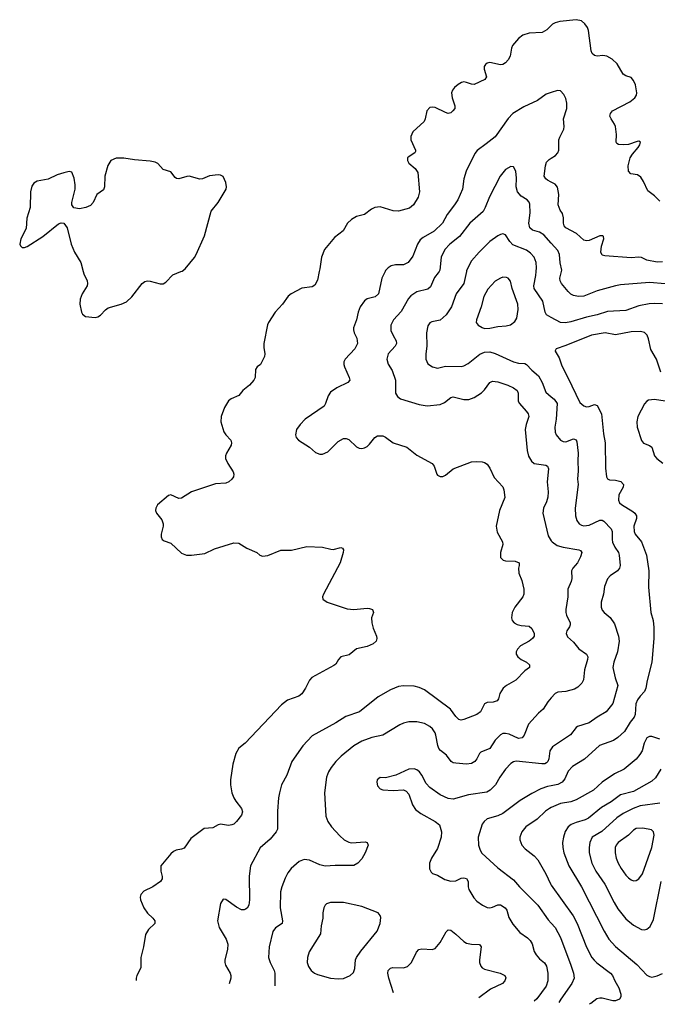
# Model space of a CAD drawing. Header units: inches. Extents: x 501419 to 657765, y 482282 to 547532.
# Tile 58 of 225: x 575932 to 580811, y 484390 to 491929. Entities that reach past the tile are written whole.
import ezdxf

# ---------------------------------------------------------------- set-up
doc = ezdxf.new("R2010")
doc.units = ezdxf.units.IN
doc.header["$MEASUREMENT"] = 0
for name, color, linetype in [('A5478', 7, 'Continuous'), ('A5479', 7, 'Continuous'), ('A5488', 7, 'Continuous'), ('A5489', 7, 'Continuous')]:
    doc.layers.add(name, color=color, linetype=linetype)

msp = doc.modelspace()

# ---------------------------------------------------------------- linework, layer by layer
at = {"layer": 'A5478', "color": 6}
for points, elevation in [([(576417.6, 490000), (576421.9, 489981.9), (576448.6, 489928.6), (576451.8, 489910), (576448.6, 489890), (576411, 489830), (576395.4, 489790), (576392, 489750), (576405.4, 489690), (576413.8, 489673.8), (576436.5, 489656.5), (576510, 489648.6), (576530, 489654), (576550, 489666.5), (576590, 489708.4), (576610, 489723), (576710, 489751.6), (576750.4, 489769.6), (576790, 489806), (576870, 489908.2), (576890, 489923.5), (576910, 489928.4), (576930, 489926.5), (577006, 489906), (577030, 489907.4), (577050, 489919.9), (577104.6, 489975.4), (577164.5, 490000)], 2000), ([(578224.9, 490000), (578210, 489935.1), (578190, 489895.4), (578170, 489882.5), (578090, 489874.2), (578010.1, 489829.9), (577987.3, 489812.7), (577943.2, 489750), (577886.2, 489690), (577835.7, 489610), (577828.6, 489591.4), (577800.1, 489450), (577799.3, 489419.3), (577807.2, 489370), (577804.9, 489350), (577774, 489290), (577750.2, 489269.8), (577735.3, 489250), (577734.2, 489190), (577724.9, 489170), (577690, 489129.8), (577640.2, 489090), (577608.7, 489051.3), (577550, 489026.2), (577530.2, 489009.8), (577500, 488960), (577474.5, 488890), (577471, 488850), (577494, 488774), (577509.1, 488749.1), (577547.3, 488710), (577553.9, 488690), (577550.8, 488670), (577515, 488610), (577508.1, 488590), (577508.1, 488570), (577525, 488530), (577565.8, 488465.8), (577570.2, 488450), (577567.9, 488430), (577555.9, 488410), (577531.6, 488390), (577510, 488379.9), (577430, 488375.1), (577246.3, 488313.7), (577170, 488266), (577150, 488263.4), (577090, 488289.8), (577070, 488286.2), (576986.7, 488213.3), (576972.9, 488190), (576972, 488170), (576979.7, 488150), (577019.2, 488099.2), (577031.1, 488070), (577030.2, 488050), (577015, 487990), (577013.6, 487970), (577021.5, 487950), (577038.3, 487938.3), (577090, 487920.9), (577170, 487843.5), (577207.8, 487827.8), (577248, 487828), (577350, 487842.8), (577423.5, 487876.5), (577570, 487923.7), (577610, 487919.8), (577670, 487881.8), (577747.7, 487850), (577770, 487830.3), (577790, 487822), (577830, 487827.7), (577930, 487866.4), (578012.8, 487867.2), (578130, 487896.5), (578249.7, 487890.3), (578314, 487874), (578330, 487873.6), (578390, 487887.6), (578401.5, 487881.5), (578410.2, 487870), (578407.1, 487850), (578383.2, 487770), (578256.5, 487530), (578248.7, 487510), (578251.8, 487491.8), (578283.8, 487470), (578436.9, 487416.9), (578490, 487412.5), (578590, 487422.3), (578610, 487420.7), (578632.2, 487412.2), (578639.5, 487390), (578624.6, 487350), (578625.7, 487310), (578637, 487270), (578663.1, 487210), (578664.4, 487190), (578659.3, 487170), (578637.3, 487150), (578590.8, 487130), (578510, 487110.9), (578453.4, 487066.6), (578390.1, 487049.9), (578370.7, 487029.3), (578350, 486995.4), (578336.3, 486983.7), (578167.3, 486892.7), (578148.9, 486871.1), (578120.1, 486810), (578090, 486768), (578069.2, 486750), (577982.1, 486717.9), (577936, 486684), (577656.5, 486390), (577609.6, 486350.4), (577585.7, 486310), (577562.4, 486230), (577546.1, 486110), (577545.2, 486070), (577556.6, 486010), (577571, 485970), (577585.4, 485945.4), (577630.4, 485890), (577636.3, 485863.7), (577630, 485838.5), (577590.9, 485789.1), (577570.2, 485770), (577556.4, 485763.6), (577530, 485759.4), (577470, 485769.9), (577450, 485765.4), (577410, 485741), (577344.1, 485735.9), (577241, 485659), (577190, 485586.4), (577170, 485577.8), (577130, 485570.7), (577110, 485560.9), (577090, 485543.1), (577013.5, 485450), (577012.1, 485410), (577023, 485370), (577023.5, 485350), (577010.2, 485330), (576950, 485289.8), (576883.3, 485256.7), (576859.7, 485230), (576855.1, 485210), (576857.6, 485190), (576882.8, 485130), (576910, 485088.4), (576952.2, 485050), (576967.1, 485030), (576967.1, 485010), (576917.2, 484962.8), (576894.7, 484925.3), (576879.7, 484830), (576858.5, 484750), (576859.5, 484670), (576829.5, 484610), (576824.2, 484590), (576824.5, 484573.5)], 2000), ([(578728.5, 490000), (578703, 489950), (578677.9, 489830), (578653.4, 489806.6), (578590, 489790.4), (578570, 489776), (578538.6, 489730), (578521.4, 489690), (578509.1, 489630), (578486.4, 489570), (578485.9, 489554.1), (578491.5, 489530), (578510.9, 489490), (578515.8, 489450), (578496.9, 489410), (578423.5, 489330), (578412.8, 489310), (578411.6, 489290), (578416.8, 489270), (578453.9, 489190), (578458, 489170), (578443.3, 489150), (578360.1, 489110), (578310, 489076.9), (578293.2, 489050), (578273.3, 488990), (578260.8, 488970), (578117.3, 488870), (578077.8, 488830), (578050.1, 488790), (578043.1, 488750), (578048.2, 488730), (578064.7, 488710), (578150, 488656.6), (578195.3, 488615.3), (578230, 488601.5), (578250, 488601.4), (578290, 488621), (578370, 488699.9), (578410, 488721.4), (578430, 488721.3), (578450, 488713.6), (578510, 488658.4), (578530, 488648.1), (578550, 488646.4), (578570, 488650.5), (578590, 488661.2), (578610, 488678.8), (578650, 488730.1), (578670, 488742.6), (578710, 488741.5), (578732.1, 488732.1), (578790, 488690.1), (578895.2, 488655.2), (578970, 488593.9), (579087.3, 488530), (579103.6, 488510), (579124.4, 488450), (579130, 488441.3), (579150, 488430.4), (579170, 488432), (579190, 488441.7), (579248.8, 488491.2), (579390, 488544.3), (579427.3, 488547.3), (579470, 488543.6), (579490, 488538.5), (579510, 488526), (579530, 488494.6), (579563.3, 488423.3), (579630, 488353.4), (579637.8, 488330), (579644.4, 488270), (579602.6, 488170), (579578, 488050), (579586.4, 488006.4), (579627.1, 487930), (579629, 487910), (579611.2, 487850), (579611.8, 487811.8), (579631.8, 487790), (579650, 487785.8), (579723.9, 487783.9), (579753.2, 487770), (579754, 487750), (579748.3, 487728.3), (579751.8, 487691.8), (579775.5, 487635.5), (579789.4, 487570), (579789.7, 487530), (579781.7, 487510), (579721.7, 487430), (579701.5, 487390), (579695.6, 487350), (579699.9, 487330), (579714.5, 487310), (579737.5, 487297.5), (579770, 487289.4), (579830, 487284.8), (579850, 487267.7), (579869.6, 487230), (579868.4, 487210), (579855.5, 487190), (579830, 487170.3), (579765.4, 487134.6), (579742.4, 487110), (579731.4, 487090), (579730.4, 487070), (579743.2, 487050), (579769, 487029), (579809.5, 487010), (579832.1, 486990), (579832.1, 486970), (579797.1, 486942.9), (579729, 486871), (579655.8, 486830), (579632.7, 486810), (579606.8, 486770), (579596.1, 486730), (579585.4, 486714.6), (579555.3, 486704.7), (579510, 486701.1), (579490, 486691.6), (579458.5, 486630), (579430, 486609.3), (579330, 486571.4), (579310, 486566), (579291.9, 486571.9), (579270, 486592.6), (579229.6, 486650), (579030, 486797.3), (578990, 486816.5), (578950, 486825.3), (578870, 486828.2), (578830, 486822.8), (578770, 486798.6), (578675.7, 486744.3), (578531.3, 486628.7), (578426.5, 486593.5), (578350, 486546.1), (578170, 486446.4), (578098.3, 486370), (578015.5, 486250), (577975.3, 486144.7), (577936.5, 486070), (577919.4, 486010), (577912.1, 485970), (577904.7, 485870), (577904.3, 485730), (577895.4, 485710), (577850, 485655.8), (577771, 485589), (577697.9, 485450), (577687.7, 485372.3), (577690.8, 485190), (577684.5, 485150), (577672.5, 485127.5), (577661.2, 485118.8), (577650, 485113.7), (577630, 485114.7), (577590, 485133.1), (577510, 485191.8), (577490, 485194.9), (577470, 485161), (577445.9, 485030), (577458.4, 484978.4), (577512.9, 484890), (577525.4, 484850), (577523.2, 484810), (577500.8, 484730), (577501, 484710), (577506.8, 484690), (577542.9, 484630), (577549.1, 484610), (577548.1, 484590), (577536.1, 484546.1)], 2100), ([(579140.7, 490000), (579135.2, 489990), (579105.1, 489954.9), (579076.7, 489883.3), (579054.7, 489865.3), (578970, 489844.5), (578924.3, 489815.7), (578906.5, 489793.5), (578850, 489695.6), (578792.1, 489630), (578773, 489590), (578773, 489550), (578789, 489510), (578814, 489470), (578815.8, 489450), (578806.3, 489430), (578752.3, 489370), (578741.7, 489330), (578752.1, 489292.1), (578782.9, 489242.9), (578808.6, 489170), (578808.3, 489068.3), (578822.8, 489042.8), (578847, 489027), (578990, 488982.3), (579050, 488972.5), (579150, 488981.6), (579182, 488998), (579230, 489035.7), (579250, 489042.4), (579330, 489019.8), (579370, 489021.1), (579410, 489036), (579466.9, 489073.1), (579490, 489094.9), (579530, 489150.1), (579550, 489161.8), (579590, 489156.1), (579668.1, 489130), (579709.6, 489110), (579737.8, 489090), (579746.5, 489070), (579747, 489010), (579752.9, 488992.9), (579809.8, 488930), (579822.5, 488910), (579827.6, 488890), (579807.4, 488830), (579800, 488790), (579816, 488630), (579826, 488586), (579847.8, 488547.8), (579870, 488531.3), (579957.3, 488517.3), (579971.4, 488510), (579978.4, 488490), (579967.4, 488390), (579974.9, 488314.9), (579972.3, 488272.3), (579962.2, 488237.8), (579939.5, 488190), (579933.9, 488150), (579976.5, 487976.5), (580000, 487938.4)], 2200), ([(579350, 490000), (579329.4, 489910), (579273.1, 489830), (579235.1, 489730), (579196, 489670), (579150.6, 489629.4), (579084.7, 489615.3), (579070, 489607.4), (579054.4, 489585.6), (579043.9, 489530), (579047.7, 489430), (579039.1, 489370), (579038.8, 489330), (579054.2, 489294.2), (579090.4, 489270.4), (579130, 489260.9), (579190, 489277.1), (579310, 489274.7), (579330, 489278.2), (579363.8, 489296.2), (579451.8, 489368.2), (579490, 489382.4), (579530, 489384.6), (579570, 489373.7), (579710.1, 489310), (579750, 489299.7), (579796.2, 489296.2), (579810, 489289), (579850, 489245.7), (579901.2, 489201.2), (579929.3, 489150), (579957.1, 489077.1), (580000, 489041.4)], 2300), ([(580000, 489649.4), (579963, 489670), (579953.7, 489690), (579934, 489774), (579869, 489870), (579865.2, 489890), (579881.1, 489970), (579883.7, 490000)], 2300), ([(580000, 486735.9), (579974.1, 486705.9), (579937.1, 486650), (579901, 486619), (579824.9, 486535.1), (579792.1, 486450), (579776, 486430), (579750, 486425.4), (579678, 486458), (579650, 486464.9), (579630, 486463.1), (579610, 486454), (579570, 486412), (579530.2, 486349.8), (579459.8, 486320.2), (579449.7, 486310.3), (579430.6, 486270), (579414.6, 486250), (579390, 486234.7), (579350, 486229.5), (579270, 486235.4), (579250, 486239.6), (579233.1, 486250), (579196.8, 486296.8), (579152.6, 486332.6), (579138.2, 486350), (579130.6, 486370.6), (579117.1, 486450), (579110, 486470), (579090, 486500.1), (579070, 486518), (579030, 486540.5), (578970, 486553.2), (578910, 486551.9), (578870, 486543), (578841.1, 486530), (578710, 486450.5), (578627.3, 486432.7), (578550, 486404.9), (578490, 486370.2), (578391.7, 486290), (578352.4, 486250), (578316.3, 486203.7), (578295.2, 486170), (578279.7, 486130), (578264.9, 486010), (578273.7, 485830), (578291.1, 485790), (578318.7, 485750), (578380.8, 485680.8), (578414.7, 485650), (578450, 485631.2), (578470, 485625.9), (578574.9, 485634.9), (578591.3, 485630), (578599.4, 485610), (578575.6, 485550), (578550, 485503.9), (578519.8, 485470), (578490, 485454.2), (578347.1, 485452.9), (578270, 485447.5), (578230, 485457.7), (578150, 485493.7), (578110, 485497.9), (578070, 485484), (578010, 485431.4), (577984.3, 485395.7), (577963.9, 485356.1), (577937.4, 485290), (577928.3, 485251.7), (577924.2, 485130), (577942.3, 485030), (577940.5, 485010), (577890, 484974.9), (577870, 484946.9), (577841.6, 484830), (577835.1, 484750), (577848, 484710), (577880.2, 484650), (577885.4, 484630), (577884.8, 484532.7)], 2200), ([(580000, 486345.5), (579989.6, 486330), (579980.9, 486270), (579974.4, 486250), (579962.1, 486237.9), (579950, 486232.2), (579928.4, 486231.6), (579730, 486252.4), (579710, 486247), (579690, 486234.5), (579650.1, 486190), (579606, 486130), (579572.4, 486070), (579533, 486030), (579505.6, 486014.4), (579365.1, 485994.9), (579250, 485961.7), (579210, 485966.1), (579150, 485993.8), (579069.2, 486049.2), (579041.5, 486081.5), (579010, 486145.4), (578991.1, 486171.1), (578970, 486186.2), (578950, 486193.6), (578910, 486191.2), (578810, 486144.5), (578730, 486125.5), (578690, 486126), (578667.3, 486110), (578664.7, 486090), (578670, 486063.8), (578690, 486039.6), (578710, 486031.3), (578790, 486027.4), (578868.7, 486031.3), (578890, 486022.7), (578910, 485998.6), (578938.2, 485918.2), (578961.3, 485881.3), (579000.8, 485850), (579111.6, 485790), (579143.6, 485763.6), (579159.7, 485710), (579157.6, 485670), (579130, 485582.1), (579084.2, 485510), (579069, 485470), (579068.3, 485428.3), (579080.8, 485400.8), (579091.8, 485391.8), (579130, 485379.4), (579185.6, 485345.6), (579230, 485332.2), (579270, 485335.1), (579310, 485355.4), (579330, 485359.4), (579350, 485353.5), (579362.5, 485330), (579363.1, 485290), (579369.9, 485269.9), (579406.1, 485206.1), (579430, 485181.2), (579474.3, 485150), (579510, 485132.3), (579530, 485130.1), (579550, 485134.1), (579590, 485152.9), (579610, 485152.2), (579647.3, 485130), (579659.5, 485110), (579674.4, 485054.4), (579705.1, 485005.1), (579760.3, 484940.3), (579818.2, 484898.2), (579838.2, 484878.2), (579852.5, 484852.5), (579870, 484795.9), (579883.5, 484770), (579910, 484739.4), (579947.1, 484707.1), (579962.8, 484682.8), (579974.3, 484630), (579972.2, 484570), (579960.3, 484530), (579890, 484433.4), (579868.4, 484415.4)], 2300), ([(580000, 486063.3), (579970, 486057.1), (579920.5, 486039.5), (579850, 486003.3), (579762.3, 485950), (579629.1, 485850.9), (579590, 485833.5), (579508.3, 485810), (579485.1, 485790), (579471.4, 485768.6), (579441.5, 485670), (579443, 485610), (579456.3, 485570), (579468.6, 485548.6), (579590, 485435.7), (579710, 485343.8), (579757.5, 485290), (579897.7, 485150), (579976.4, 485036.4), (580000, 485010.9)], 2400), ([(580000, 485896.6), (579985.2, 485890), (579956.5, 485870), (579892.7, 485807.3), (579805.9, 485750), (579774.4, 485710), (579760.1, 485670), (579760.1, 485650), (579774.3, 485610), (579800, 485580), (579867.8, 485527.8), (579897.5, 485497.5), (579956.8, 485390), (579992.8, 485312.8), (580000, 485302.8)], 2500), ([(578792.9, 484479.1), (578756.2, 484590), (578749.7, 484630), (578752.1, 484650), (578770, 484667.1), (578787.7, 484672.3), (578870, 484669), (578900, 484680), (578929.9, 484710), (578969.3, 484790.7), (578987.4, 484810), (579010, 484815.6), (579089.4, 484810.6), (579110, 484818), (579150, 484862.4), (579195.7, 484944.3), (579210, 484959.7), (579230, 484958.2), (579270, 484927.9), (579330, 484870.5), (579350, 484857.7), (579390.3, 484850.3), (579450, 484847.4), (579463.1, 484830), (579450, 484730), (579450.9, 484710), (579461.5, 484681.5), (579470.6, 484670.6), (579490, 484659.2), (579609.4, 484629.4), (579643.8, 484610), (579652.2, 484592.2), (579644.7, 484570), (579625.9, 484550), (579533.7, 484506.3), (579445.5, 484440.4)], 2200)]:
    msp.add_lwpolyline(points, dxfattribs=dict(at, elevation=elevation))
for points, elevation in [([(579630, 489956.7), (579610, 489951), (579570, 489926.2), (579513.7, 489866.3), (579482.8, 489810), (579463.4, 489730), (579427.6, 489630), (579425.7, 489610), (579439.5, 489590), (579470, 489571.5), (579490, 489565.4), (579530, 489567.1), (579590, 489578.7), (579655.1, 489584.9), (579686.8, 489593.2), (579721.1, 489618.9), (579735.6, 489644.4), (579747.5, 489710), (579743.4, 489750), (579700.5, 489870), (579686.7, 489926.7), (579670.2, 489950.2), (579655.8, 489955.8)], 2400), ([(578309.2, 485170.8), (578280.4, 485159.6), (578269.4, 485150), (578259.5, 485130), (578252.2, 485090), (578250.9, 485050), (578237.8, 484990), (578233.4, 484930), (578147, 484793), (578133.8, 484750), (578131.7, 484710), (578141.1, 484681.1), (578162.9, 484650), (578187.4, 484630), (578210, 484618.5), (578310, 484589.8), (578370, 484584.5), (578410, 484588.1), (578461.8, 484610), (578487, 484633), (578496.2, 484663.8), (578502.1, 484730), (578510.3, 484749.7), (578541.9, 484798.1), (578666.6, 484950), (578691.2, 485010), (578694.8, 485054.8), (578691.1, 485071.1), (578674.4, 485090), (578550, 485139.3), (578410, 485169.5)], 2300)]:
    msp.add_lwpolyline(points, close=True, dxfattribs=dict(at, elevation=elevation))
at = {"layer": 'A5479', "color": 6}
for points, elevation in [([(580000, 491884), (579965.9, 491850), (579930, 491830.5), (579830, 491825.8), (579781.8, 491810), (579750, 491785.4), (579703.6, 491730), (579695.3, 491710), (579685.5, 491650), (579670, 491620.9), (579650, 491599), (579630, 491586.8), (579610, 491583.7), (579530, 491601.2), (579510, 491595.9), (579495.6, 491584.4), (579486.6, 491570), (579485.1, 491550), (579503.5, 491490), (579490.2, 491470), (579410, 491433.5), (579390, 491435), (579350, 491449.1), (579330, 491451.7), (579312.1, 491447.9), (579286.5, 491433.5), (579259.8, 491410), (579244.7, 491390), (579237.3, 491370), (579240.6, 491330), (579262, 491270), (579260.9, 491250), (579246.7, 491230), (579230, 491216.3), (579210, 491211.6), (579190, 491216.9), (579110, 491256.9), (579090, 491260.2), (579070, 491255.7), (579048.5, 491231.5), (579036, 491170), (579026.6, 491150), (578941.5, 491070), (578925.4, 491034.6), (578925.4, 491010), (578961.6, 490930), (578959.8, 490920.2), (578956.9, 490910), (578903.7, 490876.3), (578899, 490870), (578899.8, 490850), (578910.9, 490830), (578957, 490790), (578978.8, 490758.8), (578990.7, 490610), (578981, 490570), (578946.6, 490510), (578913.8, 490486.2), (578830, 490462.6), (578790, 490466), (578690, 490495), (578650, 490490.8), (578623.2, 490476.8), (578570, 490437.7), (578510, 490421.4), (578470, 490399.4), (578441.1, 490370), (578407.2, 490312.8), (578339.9, 490260.1), (578265.2, 490170), (578242.3, 490110), (578230, 490022), (578224.9, 490000)], 2000), ([(580000, 491370.9), (579961.7, 491358.3), (579893.1, 491310), (579790, 491261.7), (579705.8, 491210), (579670, 491171.3), (579570, 491033.1), (579502.4, 490977.6), (579432.2, 490927.8), (579416, 490904), (579347.6, 490770), (579330, 490710), (579319.4, 490630), (579284.2, 490550), (579260.4, 490510), (579201.8, 490438.2), (579166.6, 490370), (579103, 490310), (579019.4, 490260.6), (578997.2, 490242.8), (578976.1, 490210), (578940.6, 490119.4), (578904.4, 490070), (578870, 490051), (578808.8, 490051.2), (578774.6, 490045.4), (578750.6, 490029.4), (578732.4, 490007.6), (578728.5, 490000)], 2100), ([(577164.5, 490000), (577175.5, 490004.5), (577197.8, 490022.2), (577270, 490109.1), (577282.2, 490130), (577345.5, 490274.5), (577397.2, 490462.8), (577451.6, 490530), (577512.2, 490630), (577515, 490650), (577510, 490682.7), (577488.4, 490728.4), (577470, 490738), (577450, 490740.6), (577385.5, 490734.5), (577330.1, 490709.9), (577311.7, 490708.3), (577230, 490730.3), (577210, 490728.8), (577150, 490711.3), (577133.2, 490713.2), (577121.7, 490721.7), (577090, 490762.8), (577030, 490782.7), (576990, 490828.1), (576970, 490837.2), (576930, 490844.8), (576810, 490854.7), (576730, 490869.5), (576670, 490867.3), (576630.1, 490849.9), (576606.9, 490813.1), (576583.8, 490730), (576580.1, 490650), (576573.2, 490626.8), (576521.8, 490590), (576493.4, 490530), (576473.2, 490506.8), (576439.5, 490490), (576390, 490481.2), (576347.2, 490487.2), (576331.6, 490510), (576331.9, 490530), (576355.5, 490630), (576356.9, 490663.1), (576350, 490715.1), (576330, 490760.2), (576310, 490766.3), (576270, 490757.4), (576219.2, 490740.8), (576150, 490708), (576067.1, 490692.9), (576041.7, 490678.3), (576026.3, 490653.7), (576015.6, 490610), (576011.6, 490490), (575988.1, 490408.1), (575980.8, 490330), (575941.7, 490250), (575932.4, 490210), (575937.3, 490197.3), (575950, 490185.3), (575970, 490184.6), (575990, 490192.2), (576110.5, 490269.5), (576230, 490367), (576250, 490373.7), (576270.6, 490370), (576295.1, 490335.1), (576324.9, 490210), (576352, 490150), (576401.2, 490070), (576417.6, 490000)], 2000), ([(580000, 490685.7), (579970, 490700.5), (579956.8, 490710), (579945.5, 490730), (579954.4, 490810), (579962.7, 490837.3), (579982.5, 490857.5), (580000, 490868.9)], 2100), ([(580000, 490216.9), (579942.1, 490282.1), (579910, 490300.9), (579856.7, 490316.7), (579835.6, 490335.6), (579828.6, 490370), (579838.7, 490450), (579836.1, 490516.1), (579831.1, 490531.1), (579814.8, 490550), (579770, 490576.8), (579740.4, 490610), (579731.7, 490650), (579734.6, 490714.6), (579728.7, 490768.7), (579710, 490802), (579690, 490805), (579650, 490781.6), (579607.7, 490730), (579527, 490573), (579495, 490490), (579478.7, 490461.2), (579376.6, 490370), (579298.6, 490270), (579223.3, 490210), (579186.1, 490170), (579157, 490110), (579146.2, 490010), (579140.7, 490000)], 2200), ([(579883.7, 490000), (579886.3, 490030), (579883, 490070), (579867.7, 490110), (579841.9, 490141.9), (579810, 490165.4), (579706.1, 490206.1), (579683.1, 490230), (579650, 490281), (579630, 490288.4), (579610, 490284.2), (579590, 490273.7), (579530, 490229.3), (579447.7, 490150), (579390, 490082.3), (579351.9, 490008.1), (579350, 490000)], 2300)]:
    msp.add_lwpolyline(points, dxfattribs=dict(at, elevation=elevation))
at = {"layer": 'A5488', "color": 6}
for points, elevation in [([(581099.9, 490000), (581090, 489993), (581010, 489924.6), (580971.5, 489908.5), (580870, 489906.1), (580750, 489916.5), (580530, 489898), (580490, 489891), (580350, 489852.2), (580250, 489811.3), (580208.8, 489808.8), (580170, 489816.9), (580150, 489828.5), (580130, 489848.1), (580077.4, 489910), (580066.6, 489930), (580064.8, 489950), (580077.2, 490000)], 2200), ([(580850, 489752.9), (580790, 489756.5), (580747.6, 489752.4), (580670, 489737.4), (580570, 489703.1), (580430, 489695.4), (580350, 489669.4), (580270, 489652.1), (580150, 489615.6), (580107.4, 489607.4), (580070, 489610.4), (580000, 489649.4)], 2300), ([(580839.1, 489230), (580803.7, 489330), (580762.5, 489402.5), (580744.4, 489484.4), (580732.7, 489512.7), (580713.3, 489533.3), (580682.7, 489542.7), (580610, 489539), (580490, 489516.9), (580411.2, 489531.2), (580306.6, 489513.4), (580110, 489434.5), (580037.3, 489410), (580030, 489394.5), (580028.8, 489390), (580058.8, 489338.8), (580079.3, 489279.3), (580127.6, 489190), (580217.9, 488997.9), (580250, 488972.1), (580270, 488964.7), (580290, 488967.1), (580330, 488981.5), (580350, 488975.5), (580383.7, 488910), (580398.6, 488758.6), (580412.8, 488690), (580414.3, 488494.3), (580422, 488430), (580430, 488414), (580445.4, 488405.4), (580490, 488404.1), (580532.9, 488392.9), (580552, 488370), (580548.5, 488350), (580516.6, 488290), (580514.4, 488250), (580522.1, 488230), (580535.8, 488215.8), (580623.4, 488163.4), (580638.8, 488150), (580650.7, 488130.7), (580651.8, 488110), (580632.4, 488050), (580633.8, 488010), (580642.5, 487990), (580690.1, 487930), (580728.6, 487828.6), (580745.1, 487710), (580742.9, 487582.9), (580760.7, 487390), (580778.2, 487330), (580784.3, 487275.7), (580784.1, 487190), (580770, 487010), (580732.9, 486870), (580724, 486810), (580713.5, 486786.5), (580679.3, 486750), (580659.2, 486720.8), (580647.7, 486690), (580641.3, 486610), (580633.6, 486590), (580602.9, 486550), (580560, 486480), (580510, 486433.3), (580474.8, 486410), (580368.5, 486371.5), (580254, 486266), (580161.6, 486210), (580130, 486174.7), (580104.6, 486115.4), (580083.9, 486090), (580050, 486073.5), (580000, 486063.3)], 2400), ([(580000, 489041.4), (580022.6, 489022.6), (580045.5, 488990), (580037.7, 488870), (580026.8, 488810), (580030.3, 488770.3), (580038.1, 488750), (580069.3, 488710), (580090, 488698.4), (580110, 488696.3), (580170, 488718.7), (580190, 488712.1), (580195.8, 488695.8), (580205.8, 488610), (580201.8, 488550), (580206.2, 488473.8), (580201, 488410), (580205.6, 488370), (580182, 488190), (580184.1, 488130), (580194.3, 488094.3), (580211.8, 488070), (580230, 488059), (580250, 488054), (580290, 488059.7), (580370, 488097.2), (580390, 488097.7), (580401.8, 488090), (580458.4, 488030), (580464.9, 488010), (580464.3, 487950), (580468.7, 487928.7), (580486, 487890), (580514.4, 487850), (580519.8, 487830), (580526.3, 487750), (580522.4, 487730), (580507.5, 487710), (580449.7, 487670.3), (580430, 487646.9), (580406.1, 487590), (580399.5, 487530), (580382.1, 487470), (580382.2, 487430), (580388.9, 487408.9), (580404, 487390), (580450, 487352.7), (580483.5, 487303.5), (580514.7, 487210), (580519.7, 487170), (580506.5, 487090), (580478.9, 487010), (580471.1, 486970), (580487.4, 486890), (580507.7, 486830), (580470, 486694.1), (580420.8, 486630), (580350, 486588.8), (580290, 486544.2), (580201.5, 486518.5), (580189.2, 486510), (580146, 486454), (580010, 486360.4), (580000, 486345.5)], 2300), ([(580870, 489009.3), (580790, 489021.4), (580744.8, 489015.2), (580730, 489008), (580711.8, 488988.2), (580662.9, 488890), (580655.3, 488850), (580657.9, 488810), (580690, 488706), (580706.1, 488686.1), (580750, 488669.7), (580770, 488655.8), (580790.3, 488590), (580808, 488568), (580854.3, 488534.3)], 2500), ([(580000, 487938.4), (580005.2, 487930), (580044.2, 487904.2), (580090, 487889.1), (580211, 487871), (580223.6, 487863.6), (580233.2, 487850), (580223.5, 487816.5), (580201.3, 487770), (580163.8, 487730), (580153.9, 487710), (580158, 487650), (580152.3, 487627.7), (580125.7, 487570), (580126.7, 487510), (580111.8, 487411.8), (580112.2, 487390), (580116.9, 487370), (580144.6, 487310), (580144.2, 487295.8), (580139.3, 487280.7), (580118.9, 487250), (580113.9, 487230), (580124.7, 487204.7), (580170, 487164), (580210, 487111.8), (580270.1, 487070), (580278.8, 487050), (580276.7, 487030), (580254.1, 486950), (580246.3, 486873.7), (580233.8, 486850), (580202, 486818), (580176.3, 486803.7), (580110, 486785.6), (580050, 486779.3), (580029.7, 486770.3), (580000, 486735.9)], 2200), ([(580830, 486420.2), (580770, 486441.1), (580750, 486441.2), (580730.1, 486430), (580710, 486390.5), (580694.8, 486330), (580678, 486302), (580650, 486268.2), (580556.9, 486190), (580484.4, 486155.6), (580389.7, 486090.3), (580322.2, 486030), (580190, 485955.6), (580150, 485941.4), (580070, 485927.8), (580000, 485896.6)], 2500), ([(580838.4, 486190), (580795.9, 486124.1), (580770, 486098.3), (580630, 486020.7), (580530, 485994.4), (580458.5, 485941.5), (580382.9, 485897.1), (580285.1, 485814.9), (580258.1, 485801.9), (580190, 485783.5), (580152.6, 485767.4), (580130, 485748), (580107.1, 485712.9), (580092.6, 485670), (580085.3, 485630), (580087.2, 485590), (580096.4, 485550), (580134.3, 485450), (580230.4, 485290), (580403.8, 484950), (580441, 484890), (580490, 484833.6), (580654.3, 484694.3), (580730, 484612.6), (580750, 484602.7), (580770, 484599.3), (580810, 484607.2), (580850, 484626.2)], 2600), ([(580830, 485930), (580678.6, 485910), (580627.3, 485890), (580549.2, 485850.8), (580500.8, 485819.2), (580386.7, 485713.3), (580313.2, 485670), (580295.5, 485630), (580288.8, 485590), (580289, 485550), (580309.1, 485470), (580340, 485410), (580410, 485311), (580481.1, 485170), (580510, 485122), (580570, 485044.1), (580630, 484995.7), (580690, 484964.2), (580710, 484961.3), (580730, 484964.7), (580755.1, 484984.9), (580780.8, 485039.2), (580840.6, 485330)], 2700), ([(580000, 485302.8), (580168.2, 485068.2), (580196.9, 485010), (580270, 484828.1), (580311, 484750), (580327.4, 484727.4), (580348.5, 484708.5), (580452, 484630), (580468, 484610), (580484.9, 484570), (580516.9, 484516.9), (580531.5, 484468.5), (580531.3, 484448.7), (580520.4, 484430), (580490, 484416.8), (580470, 484415.9), (580390, 484436.5), (580370, 484437.7), (580348.2, 484431.8), (580302.6, 484397.4), (580290.2, 484390.4)], 2500), ([(580000, 485010.9), (580030, 484978.5), (580070, 484901.2), (580150, 484690), (580168.6, 484630), (580173.6, 484590), (580157.4, 484550), (580072.2, 484430), (580058.7, 484404.1)], 2400)]:
    msp.add_lwpolyline(points, dxfattribs=dict(at, elevation=elevation))
at = {"layer": 'A5488', "color": 6, "elevation": 2800}
msp.add_lwpolyline([(580699.2, 485739.2), (580650, 485735.1), (580630, 485723.5), (580590, 485684.4), (580512, 485630), (580496, 485610), (580489.7, 485590.3), (580487.4, 485550), (580495.1, 485510), (580510.7, 485470), (580533.8, 485430), (580570, 485378.5), (580590, 485358.5), (580610, 485343.5), (580630, 485336), (580650, 485337.1), (580670, 485350.8), (580698.9, 485390), (580770, 485590.7), (580786.6, 485686.6), (580782.9, 485710), (580766.2, 485726.2)], close=True, dxfattribs=at)
at = {"layer": 'A5489', "color": 6}
for points, elevation in [([(580830, 490540.3), (580790, 490579.8), (580737.6, 490617.6), (580706.4, 490690), (580684, 490724), (580659.7, 490739.7), (580609.3, 490749.3), (580590.7, 490770), (580587.8, 490810), (580603.8, 490870), (580621, 490899), (580664.5, 490950), (580677.1, 490970), (580681.6, 490990), (580670, 490998.4), (580656.8, 490996.8), (580590, 490974.4), (580551.3, 490970), (580514.2, 490974.2), (580501.9, 490981.9), (580495.5, 490990), (580498, 491050), (580490.4, 491110.4), (580484.5, 491130), (580456.8, 491170), (580448.6, 491190), (580452, 491210), (580467.1, 491230), (580599.8, 491300.2), (580638.3, 491330), (580650.9, 491350), (580653.9, 491370), (580644.7, 491430), (580630, 491462.6), (580610, 491485.2), (580570, 491499.8), (580550, 491512.8), (580503.6, 491590), (580466.5, 491626.5), (580425.4, 491650), (580394.2, 491654.2), (580350, 491650.4), (580330, 491655.2), (580313.2, 491670), (580306.1, 491690), (580285.1, 491845.1), (580276.4, 491870), (580257.6, 491897.6), (580230, 491918.8), (580190, 491928.7), (580064.4, 491915.6), (580030, 491905.4), (580010, 491894), (580000, 491884)], 2000), ([(580000, 490868.9), (580032.6, 490890), (580049.9, 490910), (580058.4, 490930), (580058.3, 491010), (580064, 491030), (580094.9, 491090), (580097.6, 491110), (580092.9, 491170), (580118.2, 491250), (580118.9, 491290), (580110, 491326.6), (580096.3, 491356.3), (580070, 491385), (580046.1, 491386.1), (580000, 491370.9)], 2100), ([(580850, 490073.6), (580810, 490072.8), (580730, 490087.7), (580690, 490106.8), (580670, 490111.1), (580610, 490106.5), (580410, 490121.7), (580390, 490127.1), (580379.7, 490150), (580384.8, 490195.2), (580401.4, 490250), (580398, 490270), (580393.5, 490273.5), (580370, 490272.8), (580290, 490238.3), (580270, 490235.9), (580250, 490239.7), (580191.8, 490291.8), (580110, 490335.6), (580099, 490350), (580092.4, 490370), (580092.1, 490412.1), (580084.5, 490444.5), (580067.1, 490470), (580052.9, 490510), (580058.6, 490590), (580046.6, 490646.6), (580030.6, 490670.6), (580000, 490685.7)], 2100), ([(580077.2, 490000), (580079.7, 490010), (580066.7, 490066.7), (580063.6, 490130), (580050, 490160.6), (580000, 490216.9)], 2200)]:
    msp.add_lwpolyline(points, dxfattribs=dict(at, elevation=elevation))

doc.saveas('drawing.dxf')
